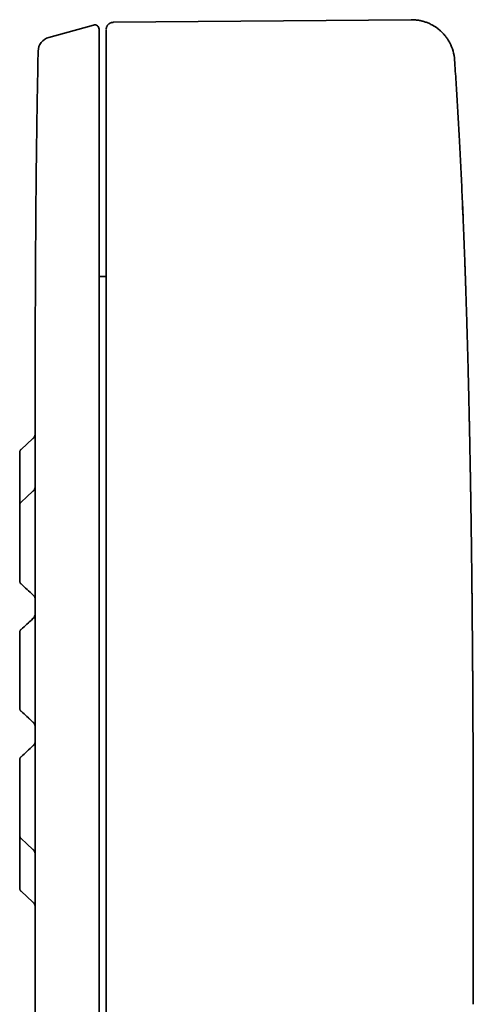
# Model space of a CAD drawing. Header units: millimetres. Extents: x 8 to 399, y 12 to 505.
# Tile 13 of 23: x 52 to 83, y 436 to 505. Entities that reach past the tile are written whole.
import ezdxf

# ---------------------------------------------------------------- set-up
doc = ezdxf.new("R2010")
doc.units = ezdxf.units.MM

msp = doc.modelspace()

# ---------------------------------------------------------------- linework, layer by layer
at = {"color": 7, "linetype": 'Continuous', "lineweight": 35}
for p, q in [((58.021, 504.692), (78.715, 504.872)), ((78.715, 504.872), (78.715, 504.87)), ((56.649, 504.503), (53.531, 503.636)), ((57.526, 504.208), (57.526, 504.207)), ((57.526, 504.185), (57.526, 504.181)), ((57.526, 425.294), (57.526, 504.168)), ((82.318, 491.297), (82.289, 491.993)), ((82.319, 491.297), (82.317, 491.297)), ((82.321, 491.255), (82.319, 491.297)), ((57.526, 487.047), (57.029, 487.047)), ((52.592, 478.462), (52.592, 440.913)), ((52.432, 475.782), (51.611, 475.026)), ((51.516, 472.187), (51.514, 472.187)), ((51.516, 471.177), (51.515, 471.155)), ((52.439, 464.933), (52.439, 464.933)), ((52.435, 463.282), (51.612, 462.527)), ((52.565, 463.473), (52.557, 463.456)), ((51.612, 456.852), (51.612, 456.848)), ((51.612, 456.848), (52.435, 456.092)), ((52.439, 454.442), (52.439, 454.442)), ((51.515, 444.561), (51.515, 444.557)), ((51.515, 444.558), (51.515, 444.559)), ((51.611, 444.348), (52.432, 443.592))]:
    msp.add_line(p, q, dxfattribs=at)
at = {"color": 7, "linetype": 'Continuous', "lineweight": 35, "flags": 128}
for points in [[(52.433, 472.121), (52.019, 471.74), (51.611, 471.365)], [(51.611, 448.01), (52.019, 447.634), (52.433, 447.254)]]:
    msp.add_lwpolyline(points, dxfattribs=at)
at = {"color": 7, "linetype": 'Continuous', "lineweight": 35}
for centre, radius, start, end in [((56.729, 504.214), 0.3, 0, 105.52413), ((53.798, 502.673), 1, 105.52411, 178.79956), ((78.741, 501.873), 3, 3.94016, 27.69751), ((-425.651, 469.906), 508.42, 2.4114, 2.48992), ((52.097, 463.651), 0.5, 312.54228, 351.91776)]:
    msp.add_arc(centre, radius, start, end, dxfattribs=at)
for points, knots in [([(58.026, 504.689), (58.009, 504.688), (57.976, 504.687), (57.927, 504.68), (57.882, 504.669), (57.841, 504.654), (57.803, 504.637), (57.769, 504.618), (57.737, 504.598), (57.709, 504.576), (57.684, 504.555), (57.662, 504.532), (57.638, 504.506), (57.615, 504.475), (57.593, 504.44), (57.573, 504.403), (57.558, 504.367), (57.546, 504.331), (57.54, 504.306), (57.536, 504.291), (57.535, 504.285), (57.534, 504.278), (57.532, 504.27), (57.531, 504.259), (57.529, 504.247), (57.528, 504.233), (57.527, 504.219), (57.526, 504.21), (57.526, 504.205)], [0, 0, 0, 0, 0.057787, 0.113582, 0.166815, 0.21698, 0.263656, 0.306502, 0.352498, 0.392297, 0.427992, 0.464264, 0.501189, 0.548137, 0.595805, 0.643867, 0.689448, 0.731477, 0.770002, 0.779242, 0.78473, 0.791427, 0.809226, 0.833539, 0.864668, 0.90275, 0.947849, 1, 1, 1, 1]), ([(81.396, 503.267), (81.384, 503.291), (81.353, 503.35), (81.298, 503.442), (81.234, 503.542), (81.168, 503.636), (81.1, 503.726), (81.03, 503.811), (80.96, 503.891), (80.889, 503.966), (80.818, 504.036), (80.747, 504.102), (80.676, 504.163), (80.606, 504.221), (80.538, 504.273), (80.469, 504.323), (80.397, 504.372), (80.319, 504.423), (80.233, 504.474), (80.14, 504.525), (80.04, 504.575), (79.933, 504.624), (79.823, 504.67), (79.71, 504.71), (79.596, 504.747), (79.477, 504.78), (79.353, 504.808), (79.225, 504.832), (79.094, 504.851), (78.961, 504.863), (78.834, 504.87), (78.752, 504.87), (78.715, 504.87)], [0, 0, 0, 0, 0.027402, 0.0673, 0.105872, 0.143104, 0.17899, 0.213528, 0.246726, 0.2786, 0.309172, 0.338478, 0.366561, 0.393477, 0.419429, 0.443401, 0.469315, 0.497148, 0.52687, 0.558444, 0.591827, 0.626964, 0.663795, 0.698177, 0.733802, 0.770606, 0.808518, 0.847461, 0.886631, 0.92663, 0.967368, 1, 1, 1, 1]), ([(57.029, 415.26), (57.029, 415.273), (57.029, 415.299), (57.029, 415.348), (57.029, 415.403), (57.029, 415.465), (57.029, 415.533), (57.029, 415.608), (57.029, 415.69), (57.029, 415.778), (57.029, 415.873), (57.029, 415.975), (57.029, 416.083), (57.029, 416.198), (57.029, 416.294), (57.029, 416.366), (57.029, 416.411), (57.029, 416.458), (57.029, 416.506), (57.029, 416.572), (57.029, 416.657), (57.029, 416.779), (57.029, 416.924), (57.029, 417.094), (57.029, 417.271), (57.029, 417.456), (57.029, 417.648), (57.029, 417.848), (57.029, 418.049), (57.029, 418.252), (57.029, 418.455), (57.029, 418.664), (57.029, 418.88), (57.029, 419.102), (57.029, 419.284), (57.029, 419.423), (57.029, 419.516), (57.029, 419.61), (57.029, 419.705), (57.029, 419.8), (57.029, 419.897), (57.029, 419.995), (57.029, 420.129), (57.029, 420.302), (57.029, 420.515), (57.029, 420.757), (57.029, 421.029), (57.029, 421.333), (57.029, 421.644), (57.029, 421.963), (57.029, 422.288), (57.029, 422.621), (57.029, 422.961), (57.029, 423.265), (57.029, 423.53), (57.029, 423.756), (57.029, 423.986), (57.029, 424.22), (57.029, 424.49), (57.029, 424.798), (57.029, 425.144), (57.029, 425.495), (57.029, 425.851), (57.029, 426.213), (57.029, 426.579), (57.029, 426.951), (57.029, 427.334), (57.029, 427.728), (57.029, 428.134), (57.029, 428.545), (57.029, 428.962), (57.029, 429.384), (57.029, 429.799), (57.029, 430.205), (57.029, 430.602), (57.029, 431.002), (57.029, 431.406), (57.029, 431.813), (57.029, 432.249), (57.029, 432.713), (57.029, 433.208), (57.029, 433.707), (57.029, 434.194), (57.029, 434.667), (57.029, 435.126), (57.029, 435.589), (57.029, 436.056), (57.029, 436.528), (57.029, 437), (57.029, 437.472), (57.029, 437.967), (57.029, 438.487), (57.029, 439.034), (57.029, 439.584), (57.029, 440.138), (57.029, 440.695), (57.029, 441.256), (57.029, 441.805), (57.029, 442.342), (57.029, 442.865), (57.029, 443.392), (57.029, 443.922), (57.029, 444.455), (57.029, 444.878), (57.029, 445.188), (57.029, 445.386), (57.029, 445.583), (57.029, 445.781), (57.029, 445.979), (57.029, 446.177), (57.029, 446.376), (57.029, 446.647), (57.029, 446.991), (57.029, 447.409), (57.029, 447.876), (57.029, 448.391), (57.029, 448.956), (57.029, 449.522), (57.029, 450.091), (57.029, 450.661), (57.029, 451.233), (57.029, 451.807), (57.029, 452.258), (57.029, 452.585), (57.029, 452.789), (57.029, 452.992), (57.029, 453.192), (57.029, 453.45), (57.029, 453.767), (57.029, 454.206), (57.029, 454.705), (57.029, 455.265), (57.029, 455.826), (57.029, 456.387), (57.029, 456.948), (57.029, 457.509), (57.029, 458.09), (57.029, 458.69), (57.029, 459.309), (57.029, 459.929), (57.029, 460.549), (57.029, 461.15), (57.029, 461.732), (57.029, 462.294), (57.029, 462.855), (57.029, 463.415), (57.029, 463.971), (57.029, 464.523), (57.029, 465.07), (57.029, 465.617), (57.029, 466.163), (57.029, 466.708), (57.029, 467.252), (57.029, 467.795), (57.029, 468.221), (57.029, 468.528), (57.029, 468.719), (57.029, 468.91), (57.029, 469.104), (57.029, 469.366), (57.029, 469.696), (57.029, 470.152), (57.029, 470.668), (57.029, 471.244), (57.029, 471.818), (57.029, 472.389), (57.029, 472.958), (57.029, 473.525), (57.029, 474.073), (57.029, 474.603), (57.029, 475.116), (57.029, 475.627), (57.029, 476.136), (57.029, 476.643), (57.029, 477.046), (57.029, 477.346), (57.029, 477.545), (57.029, 477.743), (57.029, 477.941), (57.029, 478.138), (57.029, 478.335), (57.029, 478.532), (57.029, 478.799), (57.029, 479.136), (57.029, 479.543), (57.029, 479.993), (57.029, 480.485), (57.029, 481.019), (57.029, 481.549), (57.029, 482.075), (57.029, 482.597), (57.029, 483.114), (57.029, 483.628), (57.029, 484.075), (57.029, 484.456), (57.029, 484.775), (57.029, 485.094), (57.029, 485.413), (57.029, 485.774), (57.029, 486.177), (57.029, 486.619), (57.029, 487.057), (57.029, 487.491), (57.029, 487.92), (57.029, 488.345), (57.029, 488.765), (57.029, 489.187), (57.029, 489.612), (57.029, 490.038), (57.029, 490.459), (57.029, 490.875), (57.029, 491.286), (57.029, 491.68), (57.029, 492.056), (57.029, 492.416), (57.029, 492.77), (57.029, 493.12), (57.029, 493.464), (57.029, 493.824), (57.029, 494.198), (57.029, 494.586), (57.029, 494.966), (57.029, 495.327), (57.029, 495.668), (57.029, 495.99), (57.029, 496.308), (57.029, 496.62), (57.029, 496.926), (57.029, 497.225), (57.029, 497.516), (57.029, 497.813), (57.029, 498.117), (57.029, 498.426), (57.029, 498.728), (57.029, 499.022), (57.029, 499.308), (57.029, 499.586), (57.029, 499.849), (57.029, 500.098), (57.029, 500.333), (57.029, 500.561), (57.029, 500.783), (57.029, 500.998), (57.029, 501.163), (57.029, 501.281), (57.029, 501.355), (57.029, 501.428), (57.029, 501.5), (57.029, 501.571), (57.029, 501.642), (57.029, 501.711), (57.029, 501.804), (57.029, 501.92), (57.029, 502.056), (57.029, 502.203), (57.029, 502.359), (57.029, 502.522), (57.029, 502.677), (57.029, 502.825), (57.029, 502.966), (57.029, 503.099), (57.029, 503.225), (57.029, 503.318), (57.029, 503.383), (57.029, 503.422), (57.029, 503.46), (57.029, 503.497), (57.029, 503.543), (57.029, 503.597), (57.029, 503.669), (57.029, 503.745), (57.029, 503.823), (57.029, 503.894), (57.029, 503.958), (57.029, 504.015), (57.029, 504.065), (57.029, 504.109), (57.029, 504.146), (57.029, 504.176), (57.029, 504.198), (57.029, 504.211), (57.029, 504.213), (57.029, 504.214)], [0, 0, 0, 0, 0.004113, 0.008222, 0.012328, 0.016431, 0.020532, 0.024559, 0.028584, 0.03261, 0.036636, 0.040663, 0.044691, 0.048723, 0.052757, 0.054178, 0.055599, 0.057021, 0.058444, 0.059949, 0.062903, 0.065855, 0.070207, 0.074557, 0.078903, 0.083248, 0.087591, 0.091934, 0.096277, 0.10026, 0.104244, 0.10823, 0.112219, 0.116211, 0.120208, 0.121792, 0.123376, 0.124959, 0.126541, 0.128123, 0.129704, 0.131285, 0.132865, 0.136174, 0.139482, 0.142788, 0.147214, 0.15164, 0.156065, 0.160491, 0.164918, 0.169347, 0.17378, 0.178216, 0.181007, 0.183801, 0.186639, 0.189488, 0.192336, 0.196377, 0.200415, 0.204451, 0.208484, 0.212516, 0.216547, 0.220578, 0.224609, 0.228834, 0.233061, 0.23729, 0.241522, 0.245759, 0.25, 0.253848, 0.257693, 0.261533, 0.265371, 0.269206, 0.27304, 0.277556, 0.282071, 0.286585, 0.291101, 0.295134, 0.299168, 0.303206, 0.307246, 0.31129, 0.315338, 0.319311, 0.323276, 0.327802, 0.332324, 0.336844, 0.341361, 0.345877, 0.350392, 0.354908, 0.359049, 0.363191, 0.367336, 0.371484, 0.375636, 0.379792, 0.381316, 0.382839, 0.384361, 0.385882, 0.387403, 0.388924, 0.390444, 0.391964, 0.395146, 0.398327, 0.401507, 0.405764, 0.41002, 0.414277, 0.418533, 0.422791, 0.427051, 0.431314, 0.43558, 0.437083, 0.438586, 0.44009, 0.441593, 0.443016, 0.445809, 0.4486, 0.452715, 0.456828, 0.460939, 0.465048, 0.469156, 0.473263, 0.477371, 0.481891, 0.486413, 0.490938, 0.495467, 0.5, 0.504113, 0.508223, 0.512329, 0.516432, 0.520533, 0.52456, 0.528585, 0.532611, 0.536636, 0.540663, 0.544692, 0.548723, 0.552757, 0.554178, 0.555599, 0.557021, 0.558444, 0.559949, 0.562903, 0.565855, 0.570207, 0.574557, 0.578903, 0.583248, 0.587591, 0.591934, 0.596277, 0.60026, 0.604244, 0.60823, 0.612219, 0.616211, 0.620208, 0.621792, 0.623376, 0.624959, 0.626541, 0.628123, 0.629704, 0.631285, 0.632865, 0.636174, 0.639482, 0.642788, 0.647214, 0.65164, 0.656065, 0.660491, 0.664918, 0.669347, 0.67378, 0.678216, 0.681007, 0.6838, 0.686639, 0.689488, 0.692336, 0.696377, 0.700415, 0.704451, 0.708484, 0.712516, 0.716547, 0.720578, 0.724609, 0.728834, 0.733061, 0.73729, 0.741522, 0.745759, 0.75, 0.753848, 0.757693, 0.761533, 0.765371, 0.769206, 0.77304, 0.777556, 0.782071, 0.786585, 0.791101, 0.795134, 0.799168, 0.803206, 0.807246, 0.81129, 0.815338, 0.819311, 0.823276, 0.827802, 0.832324, 0.836844, 0.841361, 0.845877, 0.850392, 0.854908, 0.859049, 0.863191, 0.867336, 0.871484, 0.875636, 0.879792, 0.881316, 0.882839, 0.884361, 0.885882, 0.887403, 0.888924, 0.890444, 0.891964, 0.895146, 0.898327, 0.901507, 0.905764, 0.91002, 0.914277, 0.918533, 0.922791, 0.927051, 0.931314, 0.93558, 0.937083, 0.938586, 0.94009, 0.941593, 0.943016, 0.945809, 0.9486, 0.952715, 0.956828, 0.960939, 0.965048, 0.969156, 0.973263, 0.977371, 0.981891, 0.986413, 0.990938, 0.995467, 1, 1, 1, 1]), ([(57.526, 504.178), (57.526, 504.174), (57.526, 504.165), (57.526, 504.149), (57.526, 504.13), (57.526, 504.11), (57.526, 504.087), (57.526, 504.063), (57.526, 504.037), (57.526, 504.01), (57.526, 503.981), (57.526, 503.95), (57.526, 503.919), (57.526, 503.887), (57.526, 503.854), (57.526, 503.82), (57.526, 503.787), (57.526, 503.752), (57.526, 503.718), (57.526, 503.684), (57.526, 503.649), (57.526, 503.615), (57.526, 503.582), (57.526, 503.529), (57.526, 503.455), (57.526, 503.354), (57.526, 503.246), (57.526, 503.13), (57.526, 503.007), (57.526, 502.877), (57.526, 502.74), (57.526, 502.596), (57.526, 502.445), (57.526, 502.301), (57.526, 502.168), (57.526, 502.047), (57.526, 501.921), (57.526, 501.792), (57.526, 501.66), (57.526, 501.523), (57.526, 501.382), (57.526, 501.233), (57.526, 501.077), (57.526, 500.912), (57.526, 500.742), (57.526, 500.565), (57.526, 500.381), (57.526, 500.191), (57.526, 499.995), (57.526, 499.791), (57.526, 499.581), (57.526, 499.364), (57.526, 499.14), (57.526, 498.912), (57.526, 498.683), (57.526, 498.451), (57.526, 498.212), (57.526, 497.967), (57.526, 497.722), (57.526, 497.479), (57.526, 497.238), (57.526, 496.99), (57.526, 496.737), (57.526, 496.479), (57.526, 496.217), (57.526, 495.95), (57.526, 495.677), (57.526, 495.396), (57.526, 495.107), (57.526, 494.809), (57.526, 494.504), (57.526, 494.193), (57.526, 493.875), (57.526, 493.55), (57.526, 493.218), (57.526, 492.879), (57.526, 492.534), (57.526, 492.181), (57.526, 491.821), (57.526, 491.454), (57.526, 491.08), (57.526, 490.71), (57.526, 490.347), (57.526, 489.993), (57.526, 489.639), (57.526, 489.284), (57.526, 488.929), (57.526, 488.563), (57.526, 488.187), (57.526, 487.8), (57.526, 487.413), (57.526, 487.027), (57.526, 486.643), (57.526, 486.262), (57.526, 485.884), (57.526, 485.507), (57.526, 485.129), (57.526, 484.749), (57.526, 484.368), (57.526, 483.988), (57.526, 483.61), (57.526, 483.233), (57.526, 482.859), (57.526, 482.465), (57.526, 482.054), (57.526, 481.624), (57.526, 481.197), (57.526, 480.773), (57.526, 480.353), (57.526, 479.944), (57.526, 479.546), (57.526, 479.16), (57.526, 478.777), (57.526, 478.397), (57.526, 478.02), (57.526, 477.644), (57.526, 477.27), (57.526, 476.9), (57.526, 476.534), (57.526, 476.175), (57.526, 475.822), (57.526, 475.475), (57.526, 475.133), (57.526, 474.793), (57.526, 474.455), (57.526, 474.119), (57.526, 473.785), (57.526, 473.452), (57.526, 473.119), (57.526, 472.786), (57.526, 472.391), (57.526, 471.933), (57.526, 471.412), (57.526, 470.891), (57.526, 470.37), (57.526, 469.85), (57.526, 469.329), (57.526, 468.81), (57.526, 468.266), (57.526, 467.698), (57.526, 467.106), (57.526, 466.515), (57.526, 465.925), (57.526, 465.337), (57.526, 464.75), (57.526, 464.159), (57.526, 463.564), (57.526, 462.967), (57.526, 462.502), (57.526, 462.17), (57.526, 461.97), (57.526, 461.77), (57.526, 461.568), (57.526, 461.363), (57.526, 461.151), (57.526, 460.929), (57.526, 460.698), (57.526, 460.457), (57.526, 460.209), (57.526, 459.954), (57.526, 459.691), (57.526, 459.42), (57.526, 459.151), (57.526, 458.882), (57.526, 458.615), (57.526, 458.341), (57.526, 458.061), (57.526, 457.776), (57.526, 457.484), (57.526, 457.185), (57.526, 456.881), (57.526, 456.571), (57.526, 456.255), (57.526, 455.932), (57.526, 455.61), (57.526, 455.289), (57.526, 454.968), (57.526, 454.643), (57.526, 454.312), (57.526, 453.969), (57.526, 453.614), (57.526, 453.246), (57.526, 452.872), (57.526, 452.493), (57.526, 452.108), (57.526, 451.725), (57.526, 451.345), (57.526, 450.967), (57.526, 450.585), (57.526, 450.197), (57.526, 449.805), (57.526, 449.409), (57.526, 449.007), (57.526, 448.602), (57.526, 448.192), (57.526, 447.78), (57.526, 447.367), (57.526, 446.952), (57.526, 446.533), (57.526, 446.103), (57.526, 445.662), (57.526, 445.209), (57.526, 444.753), (57.526, 444.293), (57.526, 443.829), (57.526, 443.361), (57.526, 442.904), (57.526, 442.457), (57.526, 442.02), (57.526, 441.58), (57.526, 441.138), (57.526, 440.694), (57.526, 440.247), (57.526, 439.799), (57.526, 439.348), (57.526, 438.896), (57.526, 438.443), (57.526, 437.987), (57.526, 437.539), (57.526, 437.099), (57.526, 436.667), (57.526, 436.233), (57.526, 435.799), (57.526, 435.379), (57.526, 434.971), (57.526, 434.576), (57.526, 434.181), (57.526, 433.786), (57.526, 433.394), (57.526, 433.005), (57.526, 432.618), (57.526, 432.231), (57.526, 431.842), (57.526, 431.452), (57.526, 431.06), (57.526, 430.668), (57.526, 430.278), (57.526, 429.89), (57.526, 429.502), (57.526, 429.116), (57.526, 428.732), (57.526, 428.35), (57.526, 427.969), (57.526, 427.591), (57.526, 427.215), (57.526, 426.842), (57.526, 426.481), (57.526, 426.133), (57.526, 425.798), (57.526, 425.523), (57.526, 425.36), (57.526, 425.307)], [0, 0, 0, 0, 0.0033926, 0.0067106, 0.0099539, 0.0131225, 0.0161618, 0.0191291, 0.0220243, 0.0248476, 0.0276542, 0.0303858, 0.0330424, 0.035624, 0.0381306, 0.0405622, 0.0429189, 0.0452005, 0.0474071, 0.0495388, 0.0515955, 0.0535771, 0.0554838, 0.0573155, 0.0622506, 0.0672047, 0.0722508, 0.0773166, 0.0824021, 0.0875072, 0.0926321, 0.0977766, 0.1029408, 0.1081247, 0.1118315, 0.1155482, 0.1192749, 0.1230117, 0.1267584, 0.1305152, 0.1342939, 0.1381169, 0.1421699, 0.146272, 0.1504231, 0.1546234, 0.1588727, 0.1631712, 0.1675187, 0.1719153, 0.176361, 0.1808557, 0.1853996, 0.1899925, 0.194368, 0.1987871, 0.2032498, 0.2077561, 0.2123061, 0.2164712, 0.2206722, 0.2249091, 0.2291819, 0.2334906, 0.2377573, 0.2420586, 0.2463946, 0.2507652, 0.2552608, 0.2597923, 0.26436, 0.2689637, 0.2736035, 0.2782793, 0.2829912, 0.2877391, 0.2925232, 0.2973432, 0.3021994, 0.3070916, 0.3120199, 0.3169838, 0.3215253, 0.3260292, 0.3304957, 0.3349246, 0.3393161, 0.3436701, 0.3483669, 0.3530193, 0.3576273, 0.3621909, 0.3667101, 0.3711053, 0.3754577, 0.3797672, 0.3840339, 0.3883435, 0.3926085, 0.3968289, 0.4010047, 0.4051359, 0.4092225, 0.4132645, 0.4179237, 0.4225223, 0.4270601, 0.4315372, 0.4359536, 0.4403093, 0.4443605, 0.4483577, 0.452301, 0.4561902, 0.4600255, 0.4638668, 0.4676523, 0.4713822, 0.4750563, 0.4786747, 0.4821743, 0.4856201, 0.4890122, 0.4923506, 0.4957017, 0.4989969, 0.5022573, 0.5055106, 0.508757, 0.5119964, 0.5152289, 0.5202656, 0.5252853, 0.530288, 0.5352738, 0.5402425, 0.5451942, 0.5501289, 0.5550465, 0.5606459, 0.5662231, 0.571778, 0.5773107, 0.5828212, 0.5883094, 0.5937755, 0.5993641, 0.6049293, 0.6104712, 0.612332, 0.6141902, 0.6160457, 0.6179019, 0.6198068, 0.6217764, 0.6238108, 0.6259756, 0.6282092, 0.6305117, 0.6328829, 0.635323, 0.6378319, 0.6404095, 0.6428328, 0.645314, 0.6478529, 0.6504497, 0.6531042, 0.6558166, 0.6585868, 0.6614148, 0.6643006, 0.6672443, 0.6702457, 0.673305, 0.6762424, 0.6792312, 0.6822714, 0.6853629, 0.6885059, 0.6918955, 0.6953429, 0.6988481, 0.7024112, 0.706032, 0.7097106, 0.713232, 0.7168048, 0.7204289, 0.7241044, 0.7278313, 0.7316096, 0.7354393, 0.7393204, 0.7432528, 0.7472367, 0.7511993, 0.7552116, 0.7592734, 0.7633848, 0.7677628, 0.7721956, 0.7766832, 0.7812257, 0.785823, 0.7904751, 0.795182, 0.7995449, 0.8039538, 0.8084087, 0.8129098, 0.8174569, 0.82205, 0.8266893, 0.8313745, 0.8361059, 0.8408832, 0.8457067, 0.8505762, 0.8552096, 0.859884, 0.8645993, 0.8693555, 0.8741527, 0.8785396, 0.8829603, 0.8874146, 0.8919026, 0.8964243, 0.900898, 0.9054043, 0.909943, 0.9145141, 0.9192121, 0.9239439, 0.9287095, 0.9335089, 0.9383422, 0.9432092, 0.9481101, 0.9530448, 0.9580133, 0.9630157, 0.9680518, 0.9731218, 0.9782256, 0.9833632, 0.9881023, 0.9928699, 0.9976659, 1, 1, 1, 1]), ([(81.443, 503.176), (81.441, 503.179), (81.433, 503.197), (81.415, 503.232), (81.395, 503.271), (81.382, 503.295), (81.378, 503.302)], [0, 0, 0, 0, 0.076449, 0.469785, 0.850937, 1, 1, 1, 1]), ([(52.798, 502.694), (52.783, 501.94), (52.753, 500.432), (52.716, 498.17), (52.684, 495.908), (52.658, 493.647), (52.637, 491.385), (52.62, 488.989), (52.607, 486.458), (52.598, 483.793), (52.593, 481.127), (52.592, 479.351), (52.592, 478.462)], [0, 0, 0, 0, 0.093358, 0.186709, 0.280053, 0.373391, 0.466725, 0.560054, 0.670046, 0.780034, 0.890018, 1, 1, 1, 1]), ([(81.734, 502.079), (81.751, 501.822), (81.786, 501.307), (81.837, 500.53), (81.886, 499.746), (81.934, 498.955), (81.981, 498.158), (82.026, 497.354), (82.071, 496.517), (82.117, 495.647), (82.162, 494.743), (82.206, 493.832), (82.249, 492.915), (82.276, 492.301), (82.289, 491.994)], [0, 0, 0, 0, 0.07639, 0.15348, 0.231253, 0.309686, 0.388757, 0.468445, 0.548726, 0.637695, 0.727328, 0.817603, 0.908498, 1, 1, 1, 1]), ([(82.24, 493.082), (82.24, 493.096), (82.238, 493.13), (82.236, 493.177), (82.234, 493.224), (82.232, 493.266), (82.231, 493.301), (82.23, 493.319), (82.229, 493.327)], [0, 0, 0, 0, 0.13439, 0.316841, 0.49647, 0.674426, 0.851888, 1, 1, 1, 1]), ([(82.99, 459.687), (82.99, 459.738), (82.989, 459.838), (82.988, 459.989), (82.987, 460.137), (82.986, 460.283), (82.985, 460.428), (82.983, 460.57), (82.982, 460.715), (82.981, 460.862), (82.98, 461.011), (82.979, 461.158), (82.977, 461.302), (82.976, 461.434), (82.975, 461.555), (82.974, 461.664), (82.973, 461.771), (82.972, 461.87), (82.972, 461.959), (82.971, 462.038), (82.97, 462.113), (82.97, 462.187), (82.969, 462.259), (82.968, 462.329), (82.968, 462.393), (82.967, 462.452), (82.967, 462.506), (82.966, 462.554), (82.966, 462.596), (82.966, 462.633), (82.966, 462.665), (82.966, 462.689), (82.965, 462.707), (82.965, 462.72), (82.965, 462.73), (82.966, 462.734), (82.966, 462.738), (82.966, 462.75), (82.965, 462.768), (82.965, 462.789), (82.965, 462.812), (82.965, 462.839), (82.965, 462.87), (82.964, 462.905), (82.964, 462.947), (82.964, 462.997), (82.963, 463.055), (82.963, 463.118), (82.962, 463.188), (82.961, 463.264), (82.961, 463.347), (82.96, 463.438), (82.959, 463.534), (82.958, 463.637), (82.957, 463.747), (82.956, 463.86), (82.955, 463.976), (82.954, 464.096), (82.953, 464.221), (82.951, 464.352), (82.95, 464.488), (82.948, 464.63), (82.947, 464.777), (82.945, 464.928), (82.944, 465.082), (82.942, 465.285), (82.939, 465.536), (82.935, 465.919), (82.93, 466.381), (82.923, 466.922), (82.917, 467.455), (82.91, 467.981), (82.904, 468.5), (82.897, 469.011), (82.89, 469.52), (82.883, 470.026), (82.875, 470.529), (82.87, 470.918), (82.865, 471.191), (82.863, 471.351), (82.86, 471.504), (82.858, 471.651), (82.856, 471.791), (82.854, 471.925), (82.852, 472.052), (82.85, 472.173), (82.848, 472.287), (82.846, 472.395), (82.844, 472.497), (82.843, 472.592), (82.841, 472.68), (82.84, 472.762), (82.839, 472.837), (82.837, 472.904), (82.836, 472.963), (82.836, 473.015), (82.835, 473.063), (82.834, 473.105), (82.833, 473.143), (82.833, 473.18), (82.832, 473.218), (82.831, 473.266), (82.83, 473.324), (82.829, 473.394), (82.828, 473.472), (82.826, 473.557), (82.824, 473.649), (82.823, 473.747), (82.821, 473.85), (82.819, 473.956), (82.817, 474.067), (82.815, 474.182), (82.812, 474.326), (82.809, 474.5), (82.805, 474.708), (82.801, 474.923), (82.797, 475.145), (82.792, 475.375), (82.788, 475.613), (82.783, 475.851), (82.778, 476.089), (82.773, 476.326), (82.768, 476.57), (82.763, 476.819), (82.757, 477.075), (82.751, 477.355), (82.745, 477.659), (82.737, 477.99), (82.73, 478.329), (82.722, 478.676), (82.713, 479.066), (82.702, 479.493), (82.691, 479.952), (82.68, 480.399), (82.669, 480.833), (82.658, 481.257), (82.647, 481.673), (82.636, 482.081), (82.624, 482.482), (82.613, 482.875), (82.602, 483.274), (82.59, 483.678), (82.578, 484.086), (82.566, 484.486), (82.553, 484.878), (82.544, 485.186), (82.536, 485.414), (82.531, 485.562), (82.527, 485.707), (82.522, 485.844), (82.518, 485.973), (82.514, 486.093), (82.51, 486.204), (82.507, 486.308), (82.504, 486.404), (82.501, 486.493), (82.498, 486.575), (82.495, 486.648), (82.493, 486.713), (82.491, 486.771), (82.489, 486.82), (82.488, 486.856), (82.487, 486.883), (82.487, 486.903), (82.486, 486.926), (82.485, 486.955), (82.484, 486.988), (82.482, 487.027), (82.481, 487.073), (82.479, 487.127), (82.477, 487.188), (82.474, 487.254), (82.472, 487.324), (82.469, 487.409), (82.465, 487.512), (82.461, 487.633), (82.457, 487.76), (82.452, 487.893), (82.447, 488.033), (82.441, 488.183), (82.435, 488.346), (82.429, 488.52), (82.422, 488.701), (82.415, 488.89), (82.407, 489.087), (82.4, 489.291), (82.392, 489.495), (82.384, 489.699), (82.376, 489.896), (82.368, 490.09), (82.361, 490.279), (82.353, 490.463), (82.346, 490.655), (82.337, 490.852), (82.329, 491.056), (82.323, 491.203), (82.319, 491.283), (82.319, 491.297)], [0, 0, 0, 0, 0.00636, 0.012542, 0.018548, 0.024379, 0.030038, 0.035526, 0.040846, 0.046507, 0.051971, 0.057243, 0.062327, 0.067229, 0.071002, 0.074667, 0.078227, 0.081686, 0.084336, 0.086869, 0.089236, 0.091443, 0.093763, 0.095897, 0.097858, 0.099669, 0.101352, 0.10294, 0.104468, 0.105978, 0.10751, 0.109107, 0.110553, 0.11209, 0.113734, 0.115499, 0.117321, 0.119116, 0.120905, 0.122308, 0.123735, 0.125196, 0.1267, 0.128257, 0.129874, 0.131906, 0.134047, 0.136306, 0.138692, 0.141211, 0.143992, 0.146931, 0.150031, 0.153296, 0.15673, 0.160335, 0.163893, 0.167606, 0.171477, 0.175506, 0.179694, 0.184042, 0.188551, 0.193221, 0.197959, 0.202679, 0.211901, 0.221055, 0.237827, 0.254371, 0.270689, 0.286783, 0.302653, 0.318302, 0.333731, 0.349347, 0.364736, 0.379902, 0.38495, 0.389838, 0.394527, 0.399016, 0.403308, 0.407402, 0.4113, 0.414993, 0.418491, 0.421795, 0.424905, 0.427821, 0.430498, 0.432988, 0.435293, 0.437413, 0.43915, 0.440739, 0.442181, 0.443477, 0.444625, 0.445679, 0.446841, 0.448131, 0.45005, 0.452197, 0.454571, 0.457172, 0.459999, 0.463052, 0.466137, 0.469421, 0.472833, 0.476334, 0.479921, 0.486027, 0.492368, 0.498943, 0.505751, 0.512789, 0.520057, 0.527554, 0.534624, 0.541885, 0.549333, 0.556968, 0.56479, 0.572795, 0.582643, 0.592753, 0.603122, 0.613748, 0.624628, 0.63891, 0.652938, 0.666715, 0.679897, 0.692845, 0.705563, 0.718054, 0.730319, 0.74236, 0.754182, 0.766932, 0.779421, 0.791652, 0.803626, 0.815346, 0.819954, 0.824522, 0.828983, 0.833196, 0.837159, 0.840807, 0.844215, 0.847383, 0.850311, 0.853053, 0.855546, 0.857792, 0.85979, 0.861541, 0.863046, 0.864304, 0.8649, 0.865464, 0.866171, 0.86704, 0.86807, 0.869262, 0.870615, 0.872289, 0.874158, 0.876205, 0.878353, 0.880589, 0.884082, 0.887772, 0.891657, 0.895738, 0.900014, 0.904484, 0.909581, 0.914908, 0.920464, 0.926248, 0.932259, 0.938497, 0.94496, 0.951073, 0.957144, 0.963073, 0.968862, 0.97451, 0.980018, 0.986444, 0.992671, 0.998699, 1, 1, 1, 1]), ([(52.432, 475.782), (52.444, 475.794), (52.468, 475.818), (52.5, 475.858), (52.528, 475.902), (52.552, 475.949), (52.57, 475.998), (52.584, 476.049), (52.592, 476.099), (52.593, 476.134), (52.593, 476.151)], [0, 0, 0, 0, 0.12264, 0.247271, 0.373268, 0.499961, 0.626659, 0.752671, 0.877327, 1, 1, 1, 1]), ([(52.593, 476.124), (52.592, 476.114), (52.591, 476.095), (52.587, 476.069), (52.584, 476.048), (52.579, 476.029), (52.574, 476.01), (52.567, 475.987), (52.557, 475.96), (52.543, 475.928), (52.525, 475.893), (52.5, 475.855), (52.47, 475.816), (52.445, 475.792), (52.432, 475.779)], [0, 0, 0, 0, 0.080482, 0.148756, 0.204689, 0.248512, 0.29557, 0.356326, 0.430816, 0.51898, 0.620595, 0.735203, 0.862045, 1, 1, 1, 1]), ([(52.432, 475.779), (52.432, 475.779), (52.432, 475.782), (52.432, 475.782), (52.432, 475.782)], [0, 0, 0, 0, 0.019477, 1, 1, 1, 1]), ([(52.432, 475.782), (52.432, 475.782), (52.432, 475.782), (52.432, 475.779), (52.432, 475.779)], [0, 0, 0, 0, 0.999678, 1, 1, 1, 1]), ([(51.514, 474.806), (51.515, 474.816), (51.515, 474.836), (51.52, 474.867), (51.528, 474.897), (51.539, 474.927), (51.553, 474.955), (51.57, 474.981), (51.589, 475.005), (51.604, 475.019), (51.611, 475.026)], [0, 0, 0, 0, 0.122643, 0.247274, 0.373269, 0.499958, 0.626653, 0.752664, 0.877321, 1, 1, 1, 1]), ([(51.514, 472.187), (51.514, 472.234), (51.514, 472.326), (51.514, 472.464), (51.514, 472.6), (51.514, 472.711), (51.514, 472.796), (51.514, 472.856), (51.514, 472.915), (51.514, 472.975), (51.514, 473.034), (51.514, 473.093), (51.514, 473.174), (51.514, 473.275), (51.514, 473.396), (51.514, 473.512), (51.514, 473.625), (51.514, 473.735), (51.514, 473.84), (51.514, 473.942), (51.514, 474.039), (51.514, 474.132), (51.514, 474.22), (51.514, 474.301), (51.514, 474.366), (51.514, 474.417), (51.514, 474.456), (51.514, 474.493), (51.514, 474.528), (51.514, 474.561), (51.514, 474.593), (51.514, 474.63), (51.514, 474.672), (51.514, 474.713), (51.514, 474.747), (51.514, 474.773), (51.514, 474.792), (51.514, 474.804), (51.514, 474.805), (51.514, 474.806)], [0, 0, 0, 0, 0.033829, 0.067421, 0.100868, 0.134267, 0.149272, 0.164296, 0.179346, 0.194431, 0.209559, 0.224739, 0.239979, 0.272753, 0.305279, 0.337641, 0.369924, 0.402216, 0.434602, 0.467169, 0.499999, 0.532773, 0.565299, 0.597661, 0.629944, 0.648392, 0.666858, 0.685358, 0.70391, 0.722529, 0.74123, 0.760029, 0.794546, 0.828818, 0.862943, 0.897023, 0.931159, 0.965452, 1, 1, 1, 1]), ([(51.515, 474.817), (51.515, 474.817), (51.515, 474.818), (51.515, 474.815), (51.515, 474.813)], [0, 0, 0, 0, 0.262604, 1, 1, 1, 1]), ([(51.516, 472.187), (51.516, 472.152), (51.516, 472.074), (51.516, 471.953), (51.517, 471.828), (51.517, 471.705), (51.517, 471.586), (51.517, 471.471), (51.517, 471.36), (51.517, 471.262), (51.516, 471.202), (51.516, 471.177)], [0, 0, 0, 0, 0.102203, 0.226483, 0.348376, 0.46786, 0.584914, 0.699519, 0.811658, 0.921312, 1, 1, 1, 1]), ([(52.592, 472.447), (52.592, 472.447), (52.592, 472.446), (52.592, 472.443), (52.591, 472.44), (52.591, 472.436), (52.59, 472.43), (52.589, 472.422), (52.588, 472.412), (52.586, 472.401), (52.584, 472.388), (52.58, 472.371), (52.574, 472.35), (52.567, 472.326), (52.556, 472.298), (52.542, 472.266), (52.523, 472.231), (52.499, 472.195), (52.469, 472.157), (52.445, 472.133), (52.433, 472.121)], [0, 0, 0, 0, 0.003218, 0.048622, 0.091643, 0.132315, 0.168611, 0.200201, 0.230176, 0.251092, 0.278198, 0.323867, 0.370875, 0.428891, 0.49793, 0.577914, 0.668631, 0.769682, 0.880438, 1, 1, 1, 1]), ([(51.611, 471.365), (51.602, 471.355), (51.58, 471.335), (51.555, 471.297), (51.535, 471.257), (51.523, 471.218), (51.516, 471.181), (51.515, 471.157), (51.514, 471.145)], [0, 0, 0, 0, 0.165454, 0.357143, 0.550624, 0.702367, 0.852527, 1, 1, 1, 1]), ([(51.514, 466.675), (51.514, 466.709), (51.514, 466.778), (51.514, 466.887), (51.514, 467), (51.514, 467.104), (51.514, 467.195), (51.514, 467.273), (51.514, 467.353), (51.514, 467.434), (51.514, 467.53), (51.514, 467.64), (51.514, 467.764), (51.514, 467.89), (51.514, 468.008), (51.514, 468.12), (51.514, 468.223), (51.514, 468.327), (51.514, 468.432), (51.514, 468.55), (51.514, 468.68), (51.514, 468.82), (51.514, 468.959), (51.514, 469.08), (51.514, 469.182), (51.514, 469.267), (51.514, 469.352), (51.514, 469.436), (51.514, 469.537), (51.514, 469.656), (51.514, 469.788), (51.514, 469.915), (51.514, 470.038), (51.514, 470.157), (51.514, 470.27), (51.514, 470.374), (51.514, 470.469), (51.514, 470.554), (51.514, 470.633), (51.514, 470.707), (51.514, 470.776), (51.514, 470.84), (51.514, 470.898), (51.514, 470.952), (51.514, 471.001), (51.514, 471.044), (51.514, 471.079), (51.514, 471.103), (51.514, 471.12), (51.514, 471.131), (51.514, 471.138), (51.514, 471.143), (51.514, 471.145), (51.514, 471.144), (51.514, 471.144)], [0, 0, 0, 0, 0.023336, 0.046496, 0.06955, 0.092567, 0.107048, 0.121561, 0.136121, 0.150745, 0.165452, 0.186851, 0.208095, 0.229235, 0.250327, 0.267202, 0.284108, 0.301073, 0.318124, 0.335287, 0.358271, 0.381089, 0.403809, 0.426498, 0.440774, 0.455081, 0.469435, 0.483852, 0.49835, 0.522573, 0.546608, 0.570533, 0.594425, 0.618363, 0.642426, 0.666691, 0.687899, 0.708956, 0.729912, 0.750822, 0.771737, 0.79271, 0.813793, 0.835038, 0.858022, 0.88084, 0.90356, 0.926248, 0.940524, 0.954831, 0.969185, 0.983603, 0.998101, 1, 1, 1, 1]), ([(51.514, 465.909), (51.514, 465.909), (51.514, 465.911), (51.514, 465.921), (51.514, 465.938), (51.514, 465.958), (51.514, 465.978), (51.514, 465.997), (51.514, 466.018), (51.514, 466.041), (51.514, 466.066), (51.514, 466.094), (51.514, 466.132), (51.514, 466.182), (51.514, 466.248), (51.514, 466.321), (51.514, 466.4), (51.514, 466.485), (51.514, 466.576), (51.514, 466.642), (51.514, 466.675)], [0, 0, 0, 0, 0.065547, 0.130597, 0.195319, 0.259885, 0.296779, 0.33371, 0.370711, 0.407814, 0.44505, 0.482451, 0.520048, 0.589084, 0.657629, 0.725881, 0.794043, 0.862316, 0.930902, 1, 1, 1, 1]), ([(51.514, 465.909), (51.515, 465.893), (51.517, 465.861), (51.528, 465.815), (51.546, 465.773), (51.567, 465.738), (51.588, 465.71), (51.604, 465.695), (51.611, 465.689)], [0, 0, 0, 0, 0.190495, 0.384956, 0.580961, 0.734459, 0.886132, 1, 1, 1, 1]), ([(51.514, 465.909), (51.515, 465.893), (51.517, 465.861), (51.528, 465.814), (51.546, 465.773), (51.567, 465.737), (51.588, 465.71), (51.604, 465.695), (51.611, 465.689)], [0, 0, 0, 0, 0.190602, 0.385172, 0.581288, 0.734872, 0.886631, 1, 1, 1, 1]), ([(51.612, 465.687), (51.75, 465.561), (52.026, 465.31), (52.301, 465.058), (52.439, 464.932)], [0, 0, 0, 0, 0.5, 1, 1, 1, 1]), ([(51.612, 465.687), (51.75, 465.561), (52.026, 465.31), (52.301, 465.058), (52.439, 464.932)], [0, 0, 0, 0, 0.5, 1, 1, 1, 1]), ([(52.437, 464.934), (52.451, 464.92), (52.478, 464.894), (52.511, 464.852), (52.537, 464.811), (52.556, 464.774), (52.57, 464.74), (52.579, 464.712), (52.586, 464.69), (52.59, 464.673), (52.592, 464.664), (52.592, 464.661)], [0, 0, 0, 0, 0.183358, 0.350956, 0.501112, 0.632741, 0.745249, 0.838421, 0.912311, 0.968183, 1, 1, 1, 1]), ([(52.435, 463.278), (52.297, 463.151), (52.022, 462.9), (51.748, 462.648), (51.611, 462.523)], [0, 0, 0, 0, 0.503841, 1, 1, 1, 1]), ([(52.592, 463.577), (52.592, 463.576), (52.592, 463.574), (52.591, 463.569), (52.59, 463.561), (52.588, 463.553), (52.586, 463.544), (52.583, 463.531), (52.579, 463.514), (52.573, 463.493), (52.565, 463.469), (52.554, 463.442), (52.539, 463.412), (52.52, 463.379), (52.497, 463.345), (52.469, 463.311), (52.446, 463.289), (52.435, 463.278)], [0, 0, 0, 0, 0.015479, 0.045665, 0.073238, 0.091925, 0.118032, 0.155475, 0.204344, 0.264715, 0.336626, 0.420055, 0.514878, 0.620834, 0.737485, 0.864173, 1, 1, 1, 1]), ([(52.524, 463.392), (52.517, 463.381), (52.501, 463.355), (52.472, 463.318), (52.447, 463.294), (52.435, 463.282)], [0, 0, 0, 0, 0.276507, 0.64118, 1, 1, 1, 1]), ([(52.592, 463.585), (52.591, 463.573), (52.587, 463.544), (52.576, 463.503), (52.565, 463.475), (52.56, 463.463)], [0, 0, 0, 0, 0.28807, 0.697824, 1, 1, 1, 1]), ([(51.514, 462.306), (51.515, 462.316), (51.515, 462.336), (51.52, 462.367), (51.528, 462.397), (51.539, 462.426), (51.553, 462.455), (51.57, 462.481), (51.59, 462.505), (51.604, 462.519), (51.612, 462.527)], [0, 0, 0, 0, 0.122605, 0.247214, 0.3732, 0.499892, 0.626599, 0.752626, 0.877303, 1, 1, 1, 1]), ([(51.514, 457.069), (51.514, 457.07), (51.514, 457.071), (51.514, 457.083), (51.514, 457.102), (51.514, 457.126), (51.514, 457.151), (51.514, 457.175), (51.514, 457.202), (51.514, 457.232), (51.514, 457.27), (51.514, 457.317), (51.514, 457.376), (51.514, 457.44), (51.514, 457.505), (51.514, 457.57), (51.514, 457.633), (51.514, 457.7), (51.514, 457.77), (51.514, 457.852), (51.514, 457.947), (51.514, 458.054), (51.514, 458.166), (51.514, 458.268), (51.514, 458.358), (51.514, 458.435), (51.514, 458.514), (51.514, 458.594), (51.514, 458.694), (51.514, 458.814), (51.514, 458.956), (51.514, 459.099), (51.514, 459.243), (51.514, 459.39), (51.514, 459.538), (51.514, 459.681), (51.514, 459.818), (51.514, 459.948), (51.514, 460.076), (51.514, 460.203), (51.514, 460.329), (51.514, 460.454), (51.514, 460.578), (51.514, 460.703), (51.514, 460.828), (51.514, 460.954), (51.514, 461.075), (51.514, 461.177), (51.514, 461.263), (51.514, 461.332), (51.514, 461.4), (51.514, 461.466), (51.514, 461.541), (51.514, 461.622), (51.514, 461.709), (51.514, 461.789), (51.514, 461.859), (51.514, 461.92), (51.514, 461.973), (51.514, 462.022), (51.514, 462.068), (51.514, 462.115), (51.514, 462.163), (51.514, 462.207), (51.514, 462.243), (51.514, 462.271), (51.514, 462.291), (51.514, 462.303), (51.514, 462.305), (51.514, 462.306)], [0, 0, 0, 0, 0.017501, 0.034871, 0.052161, 0.069423, 0.080283, 0.091167, 0.102087, 0.113055, 0.124085, 0.140133, 0.156065, 0.17192, 0.187738, 0.200394, 0.213073, 0.225796, 0.238584, 0.251456, 0.268693, 0.285806, 0.302846, 0.319861, 0.330568, 0.341297, 0.352063, 0.362876, 0.373748, 0.391915, 0.409941, 0.427883, 0.445802, 0.463755, 0.481802, 0.5, 0.515905, 0.531697, 0.547414, 0.563095, 0.578781, 0.59451, 0.610322, 0.626255, 0.643492, 0.660605, 0.677644, 0.69466, 0.705367, 0.716096, 0.726862, 0.737674, 0.748547, 0.764596, 0.780528, 0.796383, 0.812201, 0.824857, 0.837536, 0.850259, 0.863046, 0.875919, 0.893776, 0.911497, 0.929137, 0.946751, 0.964396, 0.982127, 1, 1, 1, 1]), ([(82.99, 459.688), (82.991, 459.589), (82.994, 459.082), (83, 458.166), (83.007, 456.911), (83.013, 455.626), (83.018, 454.312), (83.023, 453.001), (83.027, 451.785), (83.029, 450.667), (83.031, 449.647), (83.033, 448.632), (83.034, 447.689), (83.035, 446.818), (83.035, 446.02), (83.036, 445.227), (83.036, 444.439), (83.036, 443.661), (83.036, 442.895), (83.035, 442.139), (83.035, 441.389), (83.035, 440.642), (83.034, 439.898), (83.033, 439.157), (83.033, 438.424), (83.032, 437.699), (83.031, 437.057), (83.031, 436.657), (83.031, 436.496)], [0, 0, 0, 0, 0.012781, 0.065595, 0.118525, 0.175179, 0.231834, 0.288415, 0.344847, 0.389031, 0.433039, 0.476832, 0.520376, 0.555006, 0.589435, 0.623646, 0.657623, 0.691349, 0.724215, 0.75681, 0.789123, 0.821141, 0.853427, 0.885386, 0.917008, 0.948285, 0.979209, 1, 1, 1, 1]), ([(51.612, 456.848), (51.604, 456.856), (51.59, 456.87), (51.571, 456.894), (51.554, 456.92), (51.539, 456.948), (51.528, 456.978), (51.52, 457.008), (51.515, 457.039), (51.515, 457.059), (51.514, 457.069)], [0, 0, 0, 0, 0.12268, 0.247343, 0.373361, 0.500063, 0.626757, 0.752751, 0.877374, 1, 1, 1, 1]), ([(51.514, 457.069), (51.515, 457.059), (51.515, 457.039), (51.52, 457.008), (51.528, 456.978), (51.539, 456.948), (51.553, 456.92), (51.57, 456.894), (51.59, 456.87), (51.604, 456.855), (51.612, 456.848)], [0, 0, 0, 0, 0.122605, 0.247214, 0.3732, 0.499892, 0.626599, 0.752626, 0.877303, 1, 1, 1, 1]), ([(51.612, 456.852), (51.748, 456.727), (52.022, 456.475), (52.297, 456.224), (52.435, 456.097)], [0, 0, 0, 0, 0.49613, 1, 1, 1, 1]), ([(52.434, 456.097), (52.445, 456.086), (52.466, 456.066), (52.493, 456.033), (52.515, 456.002), (52.533, 455.973), (52.547, 455.946), (52.557, 455.922), (52.565, 455.902), (52.571, 455.886), (52.575, 455.874), (52.577, 455.866), (52.58, 455.858), (52.582, 455.848), (52.585, 455.836), (52.588, 455.823), (52.59, 455.811), (52.591, 455.801), (52.592, 455.796), (52.592, 455.794)], [0, 0, 0, 0, 0.1167723, 0.2244878, 0.3223887, 0.4099319, 0.4867582, 0.5526554, 0.6075204, 0.6513236, 0.6840786, 0.7014446, 0.716555, 0.7497619, 0.7897675, 0.8385854, 0.8973773, 0.9668503, 1, 1, 1, 1]), ([(52.435, 456.097), (52.445, 456.087), (52.465, 456.068), (52.491, 456.038), (52.512, 456.008), (52.53, 455.979), (52.545, 455.951), (52.558, 455.922), (52.569, 455.894), (52.578, 455.867), (52.583, 455.845), (52.587, 455.829), (52.589, 455.818), (52.59, 455.809), (52.591, 455.802), (52.592, 455.799), (52.592, 455.797), (52.592, 455.797)], [0, 0, 0, 0, 0.121315, 0.235333, 0.341401, 0.439016, 0.527819, 0.607572, 0.709936, 0.791477, 0.852289, 0.897966, 0.932521, 0.956241, 0.975902, 0.998409, 1, 1, 1, 1]), ([(52.592, 455.789), (52.591, 455.801), (52.587, 455.831), (52.574, 455.876), (52.556, 455.926), (52.532, 455.972), (52.504, 456.016), (52.472, 456.057), (52.447, 456.081), (52.435, 456.092)], [0, 0, 0, 0, 0.105312, 0.255108, 0.405721, 0.556325, 0.706097, 0.854237, 1, 1, 1, 1]), ([(52.592, 454.713), (52.592, 454.711), (52.59, 454.703), (52.587, 454.688), (52.581, 454.669), (52.574, 454.646), (52.563, 454.618), (52.549, 454.586), (52.53, 454.551), (52.505, 454.515), (52.474, 454.477), (52.45, 454.453), (52.437, 454.441)], [0, 0, 0, 0, 0.029406, 0.077844, 0.1403, 0.218188, 0.311579, 0.420398, 0.54437, 0.682949, 0.83525, 1, 1, 1, 1]), ([(52.439, 454.443), (52.301, 454.317), (52.026, 454.065), (51.75, 453.813), (51.612, 453.688)], [0, 0, 0, 0, 0.5, 1, 1, 1, 1]), ([(52.439, 454.443), (52.301, 454.317), (52.026, 454.065), (51.75, 453.813), (51.612, 453.688)], [0, 0, 0, 0, 0.5, 1, 1, 1, 1]), ([(51.611, 453.686), (51.602, 453.677), (51.581, 453.657), (51.556, 453.62), (51.536, 453.58), (51.523, 453.54), (51.516, 453.503), (51.515, 453.479), (51.514, 453.466)], [0, 0, 0, 0, 0.154365, 0.348542, 0.544611, 0.698405, 0.850582, 1, 1, 1, 1]), ([(51.514, 452.7), (51.514, 452.732), (51.514, 452.797), (51.514, 452.886), (51.514, 452.97), (51.514, 453.033), (51.514, 453.08), (51.514, 453.111), (51.514, 453.142), (51.514, 453.171), (51.514, 453.199), (51.514, 453.226), (51.514, 453.261), (51.514, 453.302), (51.514, 453.346), (51.514, 453.383), (51.514, 453.413), (51.514, 453.437), (51.514, 453.454), (51.514, 453.464), (51.514, 453.465), (51.514, 453.466)], [0, 0, 0, 0, 0.067659, 0.134844, 0.201741, 0.268539, 0.298552, 0.3286, 0.3587, 0.388871, 0.419128, 0.449489, 0.479969, 0.545516, 0.610566, 0.675289, 0.739855, 0.804437, 0.869209, 0.93434, 1, 1, 1, 1]), ([(51.514, 448.23), (51.514, 448.23), (51.514, 448.229), (51.514, 448.234), (51.514, 448.245), (51.514, 448.264), (51.514, 448.288), (51.514, 448.313), (51.514, 448.336), (51.514, 448.363), (51.514, 448.393), (51.514, 448.432), (51.514, 448.484), (51.514, 448.552), (51.514, 448.627), (51.514, 448.709), (51.514, 448.797), (51.514, 448.893), (51.514, 448.992), (51.514, 449.091), (51.514, 449.189), (51.514, 449.291), (51.514, 449.397), (51.514, 449.506), (51.514, 449.619), (51.514, 449.736), (51.514, 449.859), (51.514, 449.988), (51.514, 450.122), (51.514, 450.258), (51.514, 450.378), (51.514, 450.483), (51.514, 450.57), (51.514, 450.658), (51.514, 450.747), (51.514, 450.851), (51.514, 450.968), (51.514, 451.099), (51.514, 451.229), (51.514, 451.349), (51.514, 451.459), (51.514, 451.56), (51.514, 451.66), (51.514, 451.759), (51.514, 451.871), (51.514, 451.992), (51.514, 452.121), (51.514, 452.246), (51.514, 452.367), (51.514, 452.483), (51.514, 452.595), (51.514, 452.665), (51.514, 452.7)], [0, 0, 0, 0, 0.001879, 0.024863, 0.047682, 0.070403, 0.093092, 0.107368, 0.121675, 0.13603, 0.150448, 0.164946, 0.18917, 0.213205, 0.23713, 0.261023, 0.284962, 0.309026, 0.333291, 0.3545, 0.375557, 0.396514, 0.417424, 0.438339, 0.459313, 0.480397, 0.501642, 0.524626, 0.547445, 0.570166, 0.592855, 0.607131, 0.621438, 0.635793, 0.650211, 0.664709, 0.686108, 0.707352, 0.728493, 0.749585, 0.766461, 0.783367, 0.800333, 0.817384, 0.834548, 0.858359, 0.881989, 0.90551, 0.928997, 0.952525, 0.976168, 1, 1, 1, 1]), ([(51.514, 448.23), (51.515, 448.215), (51.517, 448.183), (51.528, 448.137), (51.545, 448.096), (51.566, 448.061), (51.587, 448.033), (51.604, 448.017), (51.611, 448.01)], [0, 0, 0, 0, 0.188287, 0.380445, 0.574132, 0.725852, 0.875829, 1, 1, 1, 1]), ([(51.515, 448.222), (51.515, 448.199), (51.515, 448.147), (51.515, 448.065), (51.515, 447.979), (51.515, 447.89), (51.515, 447.801), (51.515, 447.706), (51.515, 447.607), (51.516, 447.502), (51.516, 447.393), (51.516, 447.288), (51.516, 447.219), (51.516, 447.188)], [0, 0, 0, 0, 0.072155, 0.157048, 0.247132, 0.330219, 0.41729, 0.50835, 0.603406, 0.702463, 0.805528, 0.912607, 1, 1, 1, 1]), ([(51.516, 447.188), (51.516, 447.152), (51.516, 447.074), (51.516, 446.953), (51.516, 446.827), (51.517, 446.705), (51.517, 446.586), (51.517, 446.471), (51.517, 446.36), (51.516, 446.253), (51.516, 446.15), (51.516, 446.048), (51.516, 445.947), (51.516, 445.849), (51.515, 445.758), (51.515, 445.674), (51.515, 445.597), (51.515, 445.528), (51.515, 445.466), (51.515, 445.41), (51.515, 445.359), (51.515, 445.311), (51.515, 445.262), (51.515, 445.212), (51.515, 445.161), (51.514, 445.109), (51.514, 445.056), (51.514, 445.004), (51.514, 444.952), (51.514, 444.902), (51.514, 444.855), (51.514, 444.811), (51.514, 444.769), (51.514, 444.729), (51.514, 444.693), (51.514, 444.66), (51.514, 444.63), (51.514, 444.606), (51.514, 444.585), (51.514, 444.577), (51.514, 444.572)], [0, 0, 0, 0, 0.02724, 0.060251, 0.092626, 0.124359, 0.155443, 0.185875, 0.215649, 0.244761, 0.273207, 0.300983, 0.331292, 0.360734, 0.388774, 0.415167, 0.439921, 0.462643, 0.483794, 0.50338, 0.521403, 0.538553, 0.556602, 0.575864, 0.596336, 0.618021, 0.640499, 0.664147, 0.688967, 0.714957, 0.739538, 0.764991, 0.791316, 0.818512, 0.846579, 0.875519, 0.905331, 0.936015, 0.967571, 1, 1, 1, 1]), ([(51.514, 444.569), (51.514, 444.57), (51.514, 444.571), (51.514, 444.584), (51.514, 444.604), (51.514, 444.633), (51.514, 444.669), (51.514, 444.714), (51.514, 444.767), (51.514, 444.827), (51.514, 444.894), (51.514, 444.969), (51.514, 445.05), (51.514, 445.138), (51.514, 445.233), (51.514, 445.335), (51.514, 445.442), (51.514, 445.554), (51.514, 445.671), (51.514, 445.793), (51.514, 445.919), (51.514, 446.05), (51.514, 446.185), (51.514, 446.323), (51.514, 446.463), (51.514, 446.605), (51.514, 446.748), (51.514, 446.893), (51.514, 447.04), (51.514, 447.138), (51.514, 447.188)], [0, 0, 0, 0, 0.035982, 0.071686, 0.107224, 0.14271, 0.178259, 0.213984, 0.249998, 0.285966, 0.32166, 0.357193, 0.392679, 0.428233, 0.463969, 0.499998, 0.535966, 0.57166, 0.607193, 0.642679, 0.678233, 0.713969, 0.749998, 0.785982, 0.821686, 0.857224, 0.892711, 0.928259, 0.963985, 1, 1, 1, 1]), ([(52.433, 447.254), (52.444, 447.243), (52.465, 447.222), (52.492, 447.189), (52.515, 447.156), (52.535, 447.123), (52.552, 447.088), (52.565, 447.055), (52.574, 447.028), (52.579, 447.006), (52.583, 446.989), (52.586, 446.977), (52.587, 446.969), (52.588, 446.962), (52.589, 446.954), (52.59, 446.947), (52.591, 446.939), (52.592, 446.932), (52.592, 446.929), (52.592, 446.928)], [0, 0, 0, 0, 0.106459, 0.205899, 0.297661, 0.38126, 0.479459, 0.562127, 0.629103, 0.680411, 0.71867, 0.748657, 0.766063, 0.779636, 0.806548, 0.837896, 0.874795, 0.941965, 1, 1, 1, 1]), ([(51.515, 444.579), (51.515, 444.577), (51.514, 444.573), (51.514, 444.573), (51.514, 444.573)], [0, 0, 0, 0, 0.634617, 1, 1, 1, 1]), ([(51.611, 444.348), (51.604, 444.355), (51.589, 444.37), (51.57, 444.394), (51.553, 444.42), (51.539, 444.448), (51.528, 444.478), (51.52, 444.508), (51.515, 444.538), (51.515, 444.559), (51.514, 444.569)], [0, 0, 0, 0, 0.122678, 0.247335, 0.373345, 0.500039, 0.626729, 0.752724, 0.877356, 1, 1, 1, 1]), ([(51.515, 444.558), (51.515, 444.551), (51.516, 444.537), (51.519, 444.519), (51.522, 444.505), (51.525, 444.491), (51.531, 444.472), (51.541, 444.448), (51.554, 444.421), (51.571, 444.395), (51.589, 444.372), (51.604, 444.358), (51.611, 444.351)], [0, 0, 0, 0, 0.0962185, 0.1746, 0.23497, 0.288193, 0.3601354, 0.4781126, 0.6268747, 0.7425635, 0.8705759, 1, 1, 1, 1]), ([(52.432, 443.596), (52.444, 443.584), (52.469, 443.56), (52.499, 443.521), (52.524, 443.483), (52.543, 443.448), (52.557, 443.416), (52.566, 443.39), (52.573, 443.37), (52.577, 443.355), (52.58, 443.341), (52.583, 443.328), (52.586, 443.312), (52.589, 443.294), (52.591, 443.274), (52.592, 443.26), (52.593, 443.253)], [0, 0, 0, 0, 0.129087, 0.253317, 0.365588, 0.465144, 0.551529, 0.624517, 0.670426, 0.708772, 0.739879, 0.77359, 0.815828, 0.867393, 0.928707, 1, 1, 1, 1]), ([(52.432, 443.592), (52.432, 443.592), (52.432, 443.592), (52.432, 443.596), (52.432, 443.596)], [0, 0, 0, 0, 0.999678, 1, 1, 1, 1]), ([(52.432, 443.596), (52.432, 443.596), (52.432, 443.592), (52.432, 443.592), (52.432, 443.592)], [0, 0, 0, 0, 0.019477, 1, 1, 1, 1]), ([(52.593, 443.224), (52.593, 443.241), (52.592, 443.275), (52.584, 443.326), (52.57, 443.377), (52.552, 443.426), (52.528, 443.473), (52.5, 443.516), (52.468, 443.557), (52.444, 443.581), (52.432, 443.592)], [0, 0, 0, 0, 0.122673, 0.247329, 0.373341, 0.500039, 0.626732, 0.752729, 0.87736, 1, 1, 1, 1]), ([(52.592, 440.913), (52.592, 440.008), (52.593, 438.199), (52.598, 435.485), (52.607, 432.771), (52.622, 430.058), (52.641, 427.538), (52.658, 425.798), (52.668, 424.964), (52.669, 424.84)], [0, 0, 0, 0, 0.168838, 0.337679, 0.506526, 0.675379, 0.844239, 0.976921, 1, 1, 1, 1])]:
    msp.add_open_spline(points, degree=3, knots=knots, dxfattribs=at)

doc.saveas('drawing.dxf')
